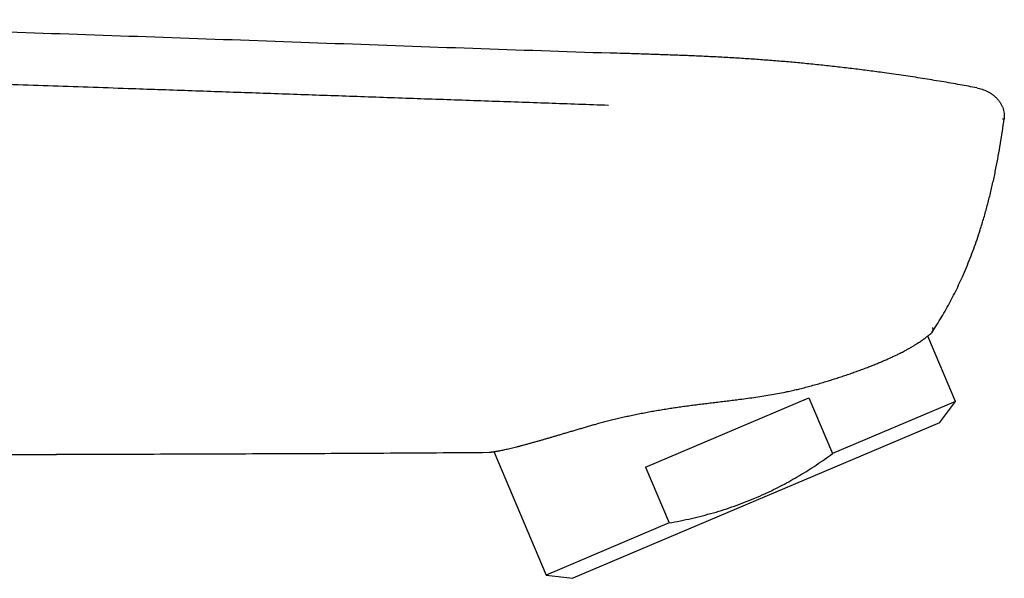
# Model space of a CAD drawing. Header units: millimetres. Extents: x 8 to 763, y 12 to 958.
# Tile 32 of 33: x 695 to 748, y 757 to 787. Entities that reach past the tile are written whole.
import ezdxf

# ---------------------------------------------------------------- set-up
doc = ezdxf.new("R2010")
doc.units = ezdxf.units.MM

msp = doc.modelspace()

# ---------------------------------------------------------------- linework, layer by layer
at = {"color": 7, "linetype": 'Continuous', "lineweight": 30}
for p, q in [((746.797, 783.58), (746.798, 783.58)), ((745.646, 766.64), (744.148, 770.169)), ((728.905, 763.095), (737.734, 766.843)), ((737.734, 766.843), (739.015, 763.825)), ((745.646, 766.64), (739.015, 763.825)), ((744.778, 765.487), (745.646, 766.64)), ((744.778, 765.487), (724.987, 757.087)), ((720.725, 763.928), (723.554, 757.262)), ((728.905, 763.095), (730.186, 760.077)), ((730.186, 760.077), (723.554, 757.262)), ((723.554, 757.262), (724.987, 757.087))]:
    msp.add_line(p, q, dxfattribs=at)
for points, knots in [([(675.051, 787.262), (677.525, 787.177), (682.473, 787.008), (689.896, 786.76), (697.318, 786.509), (704.74, 786.25), (712.162, 785.983), (719.584, 785.716), (724.533, 785.549), (727.007, 785.465)], [0, 0, 0, 0, 0.142857, 0.285714, 0.428571, 0.571429, 0.714286, 0.857143, 1, 1, 1, 1]), ([(727.007, 785.465), (727.007, 785.465), (727.007, 785.465), (727.007, 785.461), (727.007, 785.46)], [0, 0, 0, 0, 0.883814, 1, 1, 1, 1]), ([(746.797, 783.58), (746.498, 783.636), (745.861, 783.754), (744.884, 783.923), (743.864, 784.09), (742.838, 784.247), (741.879, 784.384), (740.985, 784.504), (740.157, 784.608), (739.32, 784.707), (738.474, 784.8), (737.643, 784.884), (736.829, 784.961), (736.03, 785.029), (735.221, 785.092), (734.4, 785.15), (733.566, 785.202), (732.719, 785.248), (731.883, 785.289), (731.056, 785.323), (730.241, 785.354), (729.414, 785.383), (728.574, 785.41), (727.77, 785.436), (727.246, 785.453), (727.007, 785.461)], [0, 0, 0, 0, 0.046061, 0.097958, 0.149985, 0.202249, 0.254853, 0.296489, 0.338443, 0.380764, 0.423502, 0.466711, 0.506442, 0.546645, 0.587359, 0.628628, 0.670502, 0.713026, 0.756255, 0.796542, 0.837458, 0.878997, 0.921152, 0.963917, 1, 1, 1, 1]), ([(726.908, 782.632), (725.829, 782.669), (723.671, 782.745), (720.433, 782.858), (717.194, 782.97), (713.954, 783.083), (710.714, 783.196), (707.473, 783.309), (704.232, 783.422), (700.63, 783.547), (696.668, 783.685), (692.345, 783.836), (688.021, 783.987), (683.698, 784.137), (679.374, 784.288), (676.492, 784.389), (675.051, 784.439)], [0, 0, 0, 0, 0.0625, 0.124999, 0.187498, 0.249997, 0.312497, 0.374998, 0.437498, 0.499999, 0.583332, 0.666666, 0.749999, 0.833333, 0.916666, 1, 1, 1, 1]), ([(746.798, 783.58), (746.848, 783.57), (746.949, 783.549), (747.096, 783.504), (747.24, 783.45), (747.379, 783.385), (747.513, 783.31), (747.641, 783.225), (747.76, 783.129), (747.872, 783.024), (747.973, 782.909), (748.063, 782.784), (748.141, 782.651), (748.203, 782.511), (748.248, 782.364), (748.275, 782.213), (748.286, 782.06), (748.278, 781.958), (748.274, 781.907)], [0, 0, 0, 0, 0.062588, 0.125269, 0.187952, 0.25057, 0.313084, 0.375495, 0.43785, 0.500249, 0.5628, 0.625368, 0.687823, 0.750169, 0.812548, 0.875009, 0.937507, 1, 1, 1, 1]), ([(744.377, 770.368), (744.466, 770.506), (744.644, 770.78), (744.9, 771.198), (745.145, 771.623), (745.381, 772.054), (745.605, 772.49), (745.82, 772.932), (746.032, 773.393), (746.239, 773.874), (746.441, 774.375), (746.632, 774.881), (746.812, 775.391), (746.997, 775.951), (747.183, 776.562), (747.368, 777.225), (747.537, 777.892), (747.693, 778.562), (747.833, 779.232), (747.961, 779.901), (748.076, 780.567), (748.181, 781.236), (748.243, 781.683), (748.274, 781.907)], [0, 0, 0, 0, 0.039919, 0.07984, 0.119769, 0.15971, 0.199663, 0.239628, 0.279602, 0.323579, 0.367561, 0.41155, 0.455549, 0.499556, 0.555568, 0.611574, 0.667576, 0.723587, 0.779619, 0.834676, 0.88976, 0.94487, 1, 1, 1, 1]), ([(748.274, 781.907), (748.274, 781.903), (748.272, 781.896), (748.27, 781.889), (748.268, 781.885), (748.267, 781.884), (748.267, 781.884), (748.267, 781.883), (748.266, 781.883), (748.266, 781.883), (748.266, 781.882), (748.265, 781.882), (748.264, 781.882), (748.263, 781.881), (748.262, 781.881), (748.26, 781.881), (748.258, 781.881), (748.255, 781.881), (748.254, 781.881), (748.253, 781.881), (748.252, 781.881), (748.251, 781.881), (748.251, 781.881), (748.25, 781.881), (748.242, 781.882), (748.224, 781.883), (748.2, 781.885), (748.187, 781.885)], [0, 0, 0, 0, 0.063262, 0.131783, 0.196444, 0.203957, 0.211522, 0.219138, 0.226806, 0.234526, 0.242297, 0.25012, 0.267463, 0.288778, 0.314064, 0.343322, 0.380806, 0.423272, 0.43349, 0.443959, 0.454679, 0.46565, 0.476872, 0.488346, 0.50007, 0.750059, 1, 1, 1, 1]), ([(737.389, 767.361), (737.497, 767.389), (737.713, 767.446), (738.031, 767.533), (738.343, 767.623), (738.64, 767.711), (738.922, 767.798), (739.189, 767.882), (739.463, 767.972), (739.744, 768.066), (740.029, 768.164), (740.307, 768.263), (740.575, 768.361), (740.833, 768.458), (741.081, 768.554), (741.321, 768.65), (741.545, 768.742), (741.754, 768.83), (741.949, 768.914), (742.137, 768.999), (742.319, 769.083), (742.494, 769.167), (742.647, 769.243), (742.781, 769.311), (742.915, 769.382), (743.06, 769.461), (743.213, 769.547), (743.355, 769.631), (743.484, 769.709), (743.599, 769.782), (743.703, 769.85), (743.799, 769.915), (743.888, 769.976), (743.969, 770.034), (744.036, 770.083), (744.091, 770.125), (744.14, 770.162), (744.187, 770.199), (744.236, 770.237), (744.279, 770.273), (744.315, 770.303), (744.337, 770.321), (744.348, 770.331), (744.35, 770.332), (744.35, 770.333)], [0, 0, 0, 0, 0.025114, 0.050241, 0.075367, 0.100482, 0.123161, 0.145845, 0.168524, 0.194437, 0.220362, 0.246288, 0.2722, 0.29747, 0.322752, 0.348033, 0.373303, 0.396116, 0.418933, 0.441746, 0.464881, 0.488021, 0.511156, 0.528586, 0.546017, 0.571617, 0.597228, 0.62284, 0.64844, 0.671539, 0.694641, 0.717739, 0.74115, 0.764565, 0.787976, 0.805612, 0.823247, 0.845183, 0.867119, 0.896573, 0.926036, 0.955489, 0.977745, 1, 1, 1, 1]), ([(744.375, 770.37), (744.371, 770.364), (744.363, 770.351), (744.354, 770.339), (744.35, 770.333)], [0, 0, 0, 0, 0.4999748, 1, 1, 1, 1]), ([(744.402, 770.63), (744.409, 770.613), (744.422, 770.58), (744.429, 770.533), (744.427, 770.488), (744.416, 770.446), (744.4, 770.406), (744.385, 770.381), (744.377, 770.368)], [0, 0, 0, 0, 0.182112, 0.35807, 0.527863, 0.691468, 0.848858, 1, 1, 1, 1]), ([(726.306, 765.441), (726.399, 765.467), (726.584, 765.517), (726.869, 765.591), (727.158, 765.664), (727.453, 765.735), (727.753, 765.804), (728.059, 765.871), (728.372, 765.937), (728.691, 766.001), (729.014, 766.062), (729.341, 766.122), (729.671, 766.178), (730.001, 766.232), (730.328, 766.283), (730.653, 766.331), (730.98, 766.377), (731.309, 766.422), (731.64, 766.465), (731.974, 766.507), (732.311, 766.549), (732.65, 766.589), (732.989, 766.63), (733.329, 766.671), (733.67, 766.712), (734.04, 766.759), (734.44, 766.812), (734.87, 766.872), (735.3, 766.937), (735.727, 767.008), (736.149, 767.084), (736.521, 767.159), (736.843, 767.229), (737.118, 767.293), (737.298, 767.338), (737.389, 767.361)], [0, 0, 0, 0, 0.028501, 0.057009, 0.08551, 0.114225, 0.142946, 0.171661, 0.201039, 0.230423, 0.259802, 0.289403, 0.319009, 0.34861, 0.377108, 0.40561, 0.434108, 0.462785, 0.491466, 0.520144, 0.549352, 0.578565, 0.607773, 0.637157, 0.666546, 0.69593, 0.733405, 0.77088, 0.808859, 0.846866, 0.884869, 0.922843, 0.948561, 0.974283, 1, 1, 1, 1]), ([(720.468, 763.893), (720.469, 763.893), (720.471, 763.894), (720.49, 763.896), (720.52, 763.899), (720.557, 763.904), (720.598, 763.909), (720.638, 763.915), (720.684, 763.921), (720.735, 763.929), (720.792, 763.938), (720.854, 763.949), (720.921, 763.961), (720.993, 763.974), (721.071, 763.989), (721.162, 764.007), (721.267, 764.029), (721.389, 764.056), (721.52, 764.085), (721.658, 764.117), (721.805, 764.153), (721.96, 764.192), (722.124, 764.233), (722.296, 764.279), (722.476, 764.327), (722.664, 764.378), (722.859, 764.433), (723.048, 764.486), (723.23, 764.538), (723.401, 764.588), (723.578, 764.639), (723.759, 764.692), (723.944, 764.746), (724.135, 764.802), (724.33, 764.86), (724.531, 764.92), (724.737, 764.981), (724.947, 765.043), (725.163, 765.107), (725.383, 765.171), (725.608, 765.237), (725.837, 765.303), (726.07, 765.37), (726.228, 765.415), (726.308, 765.437)], [0, 0, 0, 0, 0.0296836, 0.0593673, 0.0891742, 0.1189812, 0.1391188, 0.1592564, 0.1794305, 0.1996046, 0.2200394, 0.2404741, 0.260946, 0.281418, 0.30196, 0.3225114, 0.3489831, 0.3754598, 0.4019315, 0.4285832, 0.4552399, 0.4818916, 0.5089157, 0.5359451, 0.5629692, 0.5901842, 0.6174046, 0.6446196, 0.6663393, 0.6880699, 0.709883, 0.7316962, 0.7535536, 0.775411, 0.7975929, 0.8197748, 0.8420033, 0.8642318, 0.8867937, 0.9093555, 0.9319667, 0.9545779, 0.9772826, 1, 1, 1, 1]), ([(676.718, 763.664), (677.119, 763.669), (678.582, 763.687), (681.107, 763.708), (684.293, 763.729), (687.48, 763.745), (690.489, 763.758), (693.321, 763.769), (695.469, 763.778), (696.732, 763.782), (697.11, 763.783)], [0, 0, 0, 0, 0.058966, 0.215237, 0.371499, 0.52775, 0.683989, 0.814181, 0.944367, 1, 1, 1, 1]), ([(696.03, 763.78), (696.22, 763.78), (696.625, 763.782), (697.125, 763.784), (697.449, 763.785), (697.57, 763.785), (697.608, 763.785), (697.646, 763.785), (697.684, 763.786), (697.721, 763.786), (699.639, 763.792), (703.436, 763.805), (709.114, 763.825), (714.791, 763.851), (718.576, 763.879), (720.468, 763.893)], [0, 0, 0, 0, 0.023222, 0.049709, 0.061462, 0.063005, 0.06455, 0.066096, 0.067642, 0.06919, 0.070738, 0.303054, 0.535369, 0.767684, 1, 1, 1, 1]), ([(730.186, 760.077), (730.389, 760.115), (730.794, 760.189), (731.395, 760.319), (731.989, 760.462), (732.576, 760.622), (733.151, 760.796), (733.715, 760.985), (734.267, 761.19), (734.813, 761.411), (735.332, 761.64), (735.826, 761.876), (736.295, 762.116), (736.76, 762.369), (737.22, 762.635), (737.675, 762.914), (738.127, 763.206), (738.574, 763.509), (738.868, 763.719), (739.015, 763.825)], [0, 0, 0, 0, 0.063984, 0.12754, 0.190672, 0.253411, 0.315809, 0.376829, 0.437667, 0.498411, 0.559153, 0.613461, 0.667905, 0.722541, 0.777421, 0.832585, 0.888062, 0.943867, 1, 1, 1, 1])]:
    msp.add_open_spline(points, degree=3, knots=knots, dxfattribs=at)

doc.saveas('drawing.dxf')
